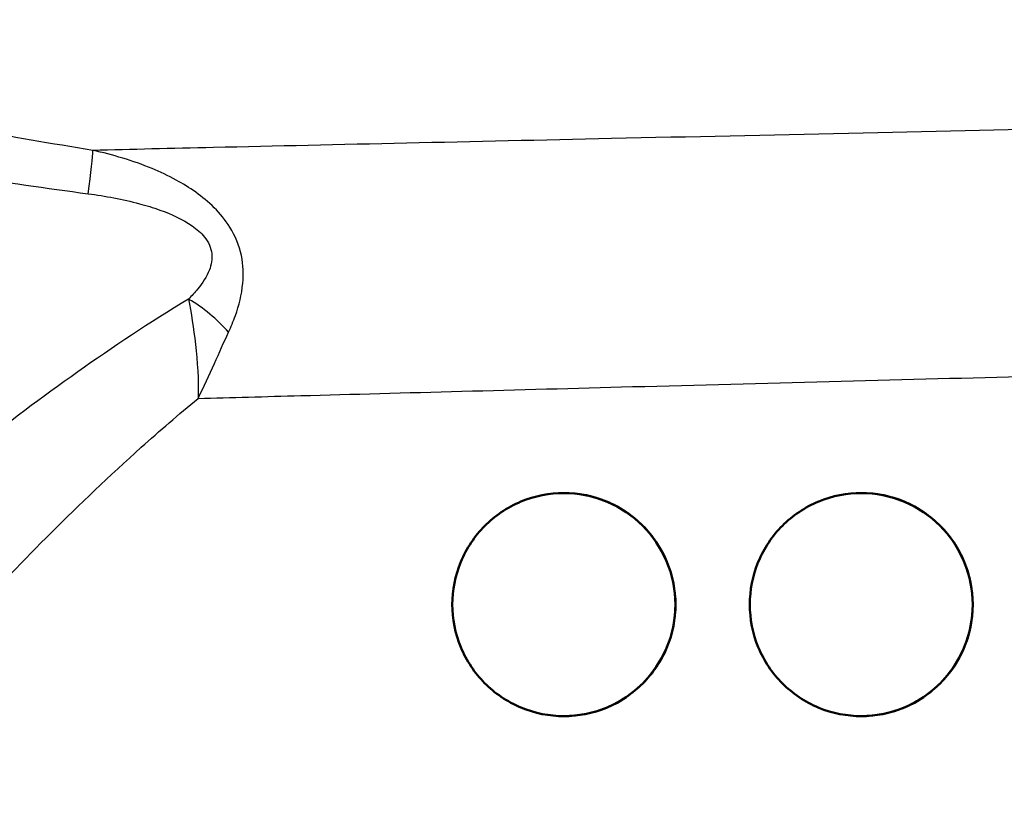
# Model space of a CAD drawing. Header units: millimetres. Extents: x 100 to 2000, y 93 to 2870.
# Tile 21 of 38: x 635 to 661, y 1497 to 1518. Entities that reach past the tile are written whole.
import ezdxf

# ---------------------------------------------------------------- set-up
doc = ezdxf.new("R2010")
doc.units = ezdxf.units.MM
doc.header["$LTSCALE"] = 10
for name, color, linetype, lineweight in [('Dimensions(ISO)', 7, 'Continuous', 25), ('Visible Edges(ISO)', 7, 'Continuous', 50), ('Visible Tangent Edges(ISO)', 7, 'Continuous', 25)]:
    doc.layers.add(name, color=color, linetype=linetype, lineweight=lineweight)
doc.styles.add('Text_3.5mm', font='arial.ttf', dxfattribs={"width": 0.9})
doc.dimstyles.new('KS-STANDARD', dxfattribs={"dimscale": 10, "dimtxt": 3.5, "dimasz": 2.5, "dimexe": 3.175, "dimexo": 0, "dimgap": 0.8, "dimtad": 1, "dimdec": 1, "dimrnd": 1e-08, "dimtxsty": 'Text_3.5mm', "dimcen": 0.09, "dimdle": 10, "dimclrd": 7, "dimclre": 7, "dimclrt": 7, "dimadec": 0, "dimazin": 2, "dimtfac": 0.714286, "dimtdec": 4, "dimtmove": 0, "dimatfit": 3, "dimfxl": 1, "dimtolj": 1, "dimlwd": 25, "dimlwe": 25, "dimarcsym": 0})

# ---------------------------------------------------------------- blocks, each defined once
blk = doc.blocks.new('*D7')
at = {"layer": 'Defpoints', "color": 0, "linetype": 'Continuous'}
for p in [(999.025, 1726.687), (1088.864, 1726.687), (653.425, 1446.995)]:
    blk.add_point(p, dxfattribs=at)
at = {"layer": 'Dimensions(ISO)', "color": 7, "linetype": 'Continuous', "lineweight": 25}
for p, q in [((999.025, 1726.687), (1120.614, 1726.687)), ((1088.864, 1471.995), (1088.864, 1701.687)), ((653.425, 1446.995), (1120.614, 1446.995))]:
    blk.add_line(p, q, dxfattribs=at)
at = {"layer": 'Dimensions(ISO)', "color": 7, "linetype": 'Continuous'}
for points in [[(1084.698, 1701.687), (1093.031, 1701.687), (1088.864, 1726.687)], [(1084.698, 1471.995), (1093.031, 1471.995), (1088.864, 1446.995)]]:
    blk.add_solid(points, dxfattribs=at)
at = {"layer": 'Dimensions(ISO)', "color": 7, "linetype": 'Continuous', "lineweight": 25, "insert": (1062.994, 1562.732), "char_height": 35, "attachment_point": 4, "rotation": 90, "style": 'Text_3.5mm'}
blk.add_mtext('\\A1;280', dxfattribs=at)

msp = doc.modelspace()

# ---------------------------------------------------------------- linework, layer by layer
at = {"layer": 'Visible Edges(ISO)'}
for centre in [(649.495, 1501.995), (657.495, 1501.995)]:
    msp.add_ellipse(centre, major_axis=(0.001, -3), ratio=0.999995, start_param=0, end_param=3.140822, dxfattribs=at)
for points, knots in [([(646.495, 1501.995), (646.495, 1502.372), (646.57, 1502.773), (646.874, 1503.508), (647.103, 1503.843), (647.631, 1504.376), (647.969, 1504.609), (648.712, 1504.919), (649.116, 1504.995), (649.871, 1504.995), (650.273, 1504.921), (651.013, 1504.615), (651.353, 1504.383), (651.886, 1503.849), (652.117, 1503.512), (652.423, 1502.773), (652.498, 1502.372), (652.498, 1501.619), (652.423, 1501.217), (652.117, 1500.478), (651.886, 1500.141), (651.353, 1499.607), (651.013, 1499.376), (650.273, 1499.07), (649.871, 1498.995), (649.116, 1498.995), (648.712, 1499.072), (647.969, 1499.382), (647.631, 1499.615), (647.103, 1500.148), (646.874, 1500.482), (646.57, 1501.217), (646.495, 1501.618), (646.495, 1501.995)], [0, 0, 0, 0, 0.113171, 0.113171, 0.226341, 0.226341, 0.342149, 0.342149, 0.457957, 0.457957, 0.57184, 0.57184, 0.685722, 0.685722, 0.798681, 0.798681, 0.911639, 0.911639, 1.024598, 1.024598, 1.137556, 1.137556, 1.251439, 1.251439, 1.365322, 1.365322, 1.481129, 1.481129, 1.596937, 1.596937, 1.710108, 1.710108, 1.823279, 1.823279, 1.823279, 1.823279]), ([(654.498, 1501.995), (654.498, 1502.372), (654.573, 1502.773), (654.879, 1503.512), (655.109, 1503.849), (655.643, 1504.383), (655.982, 1504.615), (656.722, 1504.921), (657.123, 1504.995), (657.877, 1504.995), (658.281, 1504.919), (659.023, 1504.609), (659.36, 1504.376), (659.888, 1503.843), (660.116, 1503.508), (660.419, 1502.773), (660.495, 1502.372), (660.495, 1501.618), (660.419, 1501.217), (660.116, 1500.482), (659.888, 1500.148), (659.36, 1499.615), (659.023, 1499.382), (658.281, 1499.072), (657.877, 1498.995), (657.123, 1498.995), (656.722, 1499.07), (655.982, 1499.376), (655.643, 1499.607), (655.109, 1500.141), (654.879, 1500.478), (654.573, 1501.217), (654.498, 1501.619), (654.498, 1501.995)], [0, 0, 0, 0, 0.112958, 0.112958, 0.225917, 0.225917, 0.3398, 0.3398, 0.453682, 0.453682, 0.56949, 0.56949, 0.685298, 0.685298, 0.798469, 0.798469, 0.911639, 0.911639, 1.02481, 1.02481, 1.137981, 1.137981, 1.253788, 1.253788, 1.369596, 1.369596, 1.483479, 1.483479, 1.597362, 1.597362, 1.71032, 1.71032, 1.823279, 1.823279, 1.823279, 1.823279])]:
    msp.add_open_spline(points, degree=3, knots=knots, dxfattribs=at)
at = {"layer": 'Visible Tangent Edges(ISO)'}
for centre, major_axis, ratio, start_param, end_param in [((636.425, 1511.828), (0.388, 2.47), 0.037391, 5.232428, 6.021833), ((639.193, 1508.692), (1.862, -1.668), 0.541244, 1.354164, 1.921447)]:
    msp.add_ellipse(centre, major_axis=major_axis, ratio=ratio, start_param=start_param, end_param=end_param, dxfattribs=at)
for points, knots in [([(636.824, 1514.21), (634.616, 1514.564), (632.41, 1514.982), (628.001, 1515.888), (625.799, 1516.377), (623.602, 1516.886), (621.697, 1517.327), (619.796, 1517.783), (617.899, 1518.248)], [-2.737166, -2.737166, -2.737166, -2.737166, -2.052875, -2.052875, -1.368583, -1.368583, -1.368583, -0.775478, -0.775478, -0.775478, -0.775478]), ([(617.683, 1516.426), (619.575, 1516.043), (621.474, 1515.665), (623.38, 1515.298), (625.58, 1514.873), (627.79, 1514.462), (632.229, 1513.696), (634.458, 1513.342), (636.698, 1513.043)], [0.775478, 0.775478, 0.775478, 0.775478, 1.368583, 1.368583, 1.368583, 2.052875, 2.052875, 2.737166, 2.737166, 2.737166, 2.737166]), ([(666.809, 1514.873), (665.689, 1514.849), (664.53, 1514.825), (663.344, 1514.799), (659.341, 1514.713), (655.015, 1514.619), (647.047, 1514.442), (643.388, 1514.36), (638.947, 1514.259), (637.861, 1514.234), (636.824, 1514.21)], [-19.885284, -19.885284, -19.885284, -19.885284, -19.479061, -19.479061, -19.479061, -18.108727, -18.108727, -16.901662, -16.901662, -16.492183, -16.492183, -16.492183, -16.492183]), ([(640.475, 1509.318), (640.542, 1509.462), (640.604, 1509.612), (640.756, 1510.039), (640.831, 1510.326), (640.88, 1510.871), (640.873, 1511.125), (640.765, 1511.643), (640.657, 1511.911), (640.39, 1512.338), (640.244, 1512.513), (639.78, 1512.976), (639.424, 1513.216), (638.852, 1513.527), (638.637, 1513.628), (637.899, 1513.935), (637.362, 1514.092), (636.824, 1514.21)], [0, 0, 0, 0, 0.0447405, 0.0447405, 0.122364, 0.122364, 0.1816578, 0.1816578, 0.2435005, 0.2435005, 0.2938805, 0.2938805, 0.3954283, 0.3954283, 0.4548341, 0.4548341, 0.5964953, 0.5964953, 0.5964953, 0.5964953]), ([(636.698, 1513.043), (637.162, 1512.981), (637.626, 1512.896), (638.264, 1512.726), (638.449, 1512.669), (638.94, 1512.494), (639.244, 1512.358), (639.624, 1512.092), (639.739, 1511.991), (639.938, 1511.743), (640.007, 1511.587), (640.041, 1511.283), (640.013, 1511.133), (639.888, 1510.811), (639.775, 1510.64), (639.568, 1510.387), (639.486, 1510.298), (639.401, 1510.212)], [-0.5964953, -0.5964953, -0.5964953, -0.5964953, -0.4548341, -0.4548341, -0.3954283, -0.3954283, -0.2938805, -0.2938805, -0.2435005, -0.2435005, -0.1816578, -0.1816578, -0.122364, -0.122364, -0.0447405, -0.0447405, 0, 0, 0, 0]), ([(639.401, 1510.212), (638.35, 1509.578), (637.359, 1508.916), (634.465, 1506.869), (632.725, 1505.477), (630.377, 1503.536), (629.604, 1502.879), (628.204, 1501.674), (627.601, 1501.147), (627.172, 1500.77)], [-3.543462, -3.543462, -3.543462, -3.543462, -3.121228, -3.121228, -2.241559, -2.241559, -1.735427, -1.735427, -1.176109, -1.176109, -1.176109, -1.176109]), ([(639.401, 1510.212), (639.466, 1509.842), (639.535, 1509.43), (639.639, 1508.527), (639.672, 1508.034), (639.659, 1507.539)], [0, 0, 0, 0, 0.0829902, 0.0829902, 0.1713568, 0.1713568, 0.1713568, 0.1713568]), ([(639.659, 1507.539), (639.813, 1507.858), (639.957, 1508.174), (640.225, 1508.771), (640.35, 1509.051), (640.475, 1509.318)], [-0.1713568, -0.1713568, -0.1713568, -0.1713568, -0.0829902, -0.0829902, 0, 0, 0, 0]), ([(639.659, 1507.539), (640.541, 1507.563), (641.464, 1507.589), (645.188, 1507.69), (648.237, 1507.773), (654.861, 1507.949), (658.45, 1508.043), (661.766, 1508.129), (662.385, 1508.145), (662.994, 1508.161), (663.592, 1508.177)], [16.484553, 16.484553, 16.484553, 16.484553, 16.901662, 16.901662, 18.108727, 18.108727, 19.479061, 19.479061, 19.479061, 19.734788, 19.734788, 19.734788, 19.734788]), ([(629.425, 1497.12), (629.426, 1497.115), (629.598, 1497.311), (630.302, 1498.114), (630.88, 1498.774), (632.187, 1500.229), (632.858, 1500.966), (634.901, 1503.139), (636.417, 1504.692), (638.62, 1506.666), (639.13, 1507.106), (639.659, 1507.539)], [0.540953, 0.540953, 0.540953, 0.540953, 1.097037, 1.097037, 1.735427, 1.735427, 2.241559, 2.241559, 3.121228, 3.121228, 3.375016, 3.375016, 3.375016, 3.375016])]:
    msp.add_open_spline(points, degree=3, knots=knots, dxfattribs=at)

# ---------------------------------------------------------------- dimensions: what is measured, and where the dimension line sits
at = {"layer": 'Dimensions(ISO)', "color": 7, "linetype": 'Continuous', "lineweight": 25}
dim = msp.add_linear_dim(base=(1088.864, 1726.687), p1=(653.425, 1446.995), p2=(999.025, 1726.687), angle=90, dimstyle='KS-STANDARD', override={"dimgap": 0.8, "dimdec": 0, "dimtol": 0, "dimlim": 0, "dimtp": 0, "dimtm": 0, "dimtdec": 4, "dimtofl": 0, "dimatfit": 1}, dxfattribs=at)
dim.commit()
dim.dimension.update_dxf_attribs({"geometry": '*D7', "text_midpoint": (1088.864, 1597.745), "dimtype": 160})

doc.saveas('drawing.dxf')
